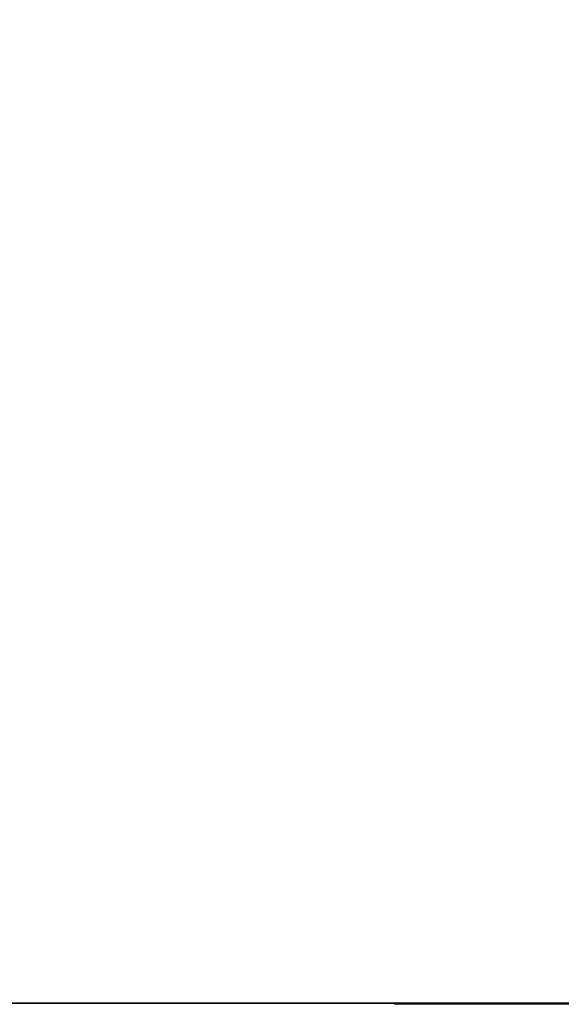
# Model space of a CAD drawing. Header units: millimetres. Extents: x -20851 to -17632, y 368 to 3070.
# Tile 29 of 256: x -19289 to -18780, y 368 to 1294. Entities that reach past the tile are written whole.
import ezdxf

# ---------------------------------------------------------------- set-up
doc = ezdxf.new("R2010")
doc.units = ezdxf.units.MM
for name, color, linetype, lineweight in [('A-FLOR', 192, 'Continuous', 25), ('A-GENM', 13, 'Continuous', 18), ('M-EQPM', 50, 'Continuous', 18)]:
    doc.layers.add(name, color=color, linetype=linetype, lineweight=lineweight)

# ---------------------------------------------------------------- blocks, each defined once
blk = doc.blocks.new('Logo_Geometry_SD_3Dx10- - Mur_horizontal-1137753-3D GeiniaSet Tek cas 3')
at = {"layer": 'M-EQPM'}
mesh = blk.add_polyface(dxfattribs=at)
corners = [(0, 1, 99.66), (58.5, 1, 57.16), (65.5, 1, 64.16), (14.06, 1, 101.53), (8.54, 1, 105.91), (4.32, 1, 111.55), (1.68, 1, 118.08), (0.79, 1, 125.07), (1.73, 1, 132.06), (4.22, 1, 141.38), (84.44, 1, 83.1), (91.5, 1, 90.16), (27.21, 1, 136.87), (21.68, 1, 141.25), (17.46, 1, 146.89), (14.82, 1, 153.42), (13.94, 1, 160.41), (14.87, 1, 167.4), (17.37, 1, 176.72), (110.44, 1, 109.1), (116.02, 1, 114.68), (113.59, 1, 124.8), (113.77, 1, 135.21), (116.53, 1, 145.24), (121.72, 1, 154.27), (128.99, 1, 161.71), (137.89, 1, 167.11), (147.86, 1, 170.11), (158.26, 1, 170.54), (168.43, 1, 168.35), (177.74, 1, 163.69), (185.6, 1, 156.86), (191.49, 1, 148.28), (216.27, 1, 143.47), (195.85, 1, 125.07), (199.95, 1, 102.48), (198.43, 1, 79.58), (191.36, 1, 57.74), (179.17, 1, 38.28), (162.6, 1, 22.39), (142.66, 1, 11.02), (115.7, 1, 2.79), (87.65, 1, 0), (59.59, 1, 2.77), (35.82, 1, 6.16), (12.37, 1, 11.38), (38.75, 1, 37.75), (13.3, 1, 56.24), (7.66, 1, 62.9), (3.46, 1, 70.55), (0.87, 1, 78.89), (0, 1, 87.58), (158.46, 1, 141.75), (158.72, 1, 139.73), (159.5, 1, 137.85), (160.74, 1, 136.23), (162.36, 1, 134.99), (164.24, 1, 134.21), (166.26, 1, 133.95), (168.28, 1, 134.21), (170.16, 1, 134.99), (171.77, 1, 136.23), (173.01, 1, 137.85), (173.79, 1, 139.73), (174.06, 1, 141.75), (173.79, 1, 143.77), (173.01, 1, 145.65), (171.77, 1, 147.26), (170.16, 1, 148.5), (168.28, 1, 149.28), (166.26, 1, 149.55), (164.24, 1, 149.28), (162.36, 1, 148.5), (160.74, 1, 147.26), (159.5, 1, 145.65), (158.72, 1, 143.77)]
mesh.append_faces([[corners[k] for k in face] for face in [(17, 14, 15, 16)]], dxfattribs={"vtx0": -1})
mesh.append_faces([[corners[k] for k in face] for face in [(47, 1, 46), (57, 20, 56), (20, 37, 19), (65, 32, 64), (63, 34, 62), (72, 28, 71)]], dxfattribs={"vtx0": -1, "vtx1": -1})
mesh.append_faces([[corners[k] for k in face] for face in [(39, 11, 19)]], dxfattribs={"vtx0": -1, "vtx1": -1, "vtx2": -1})
mesh.append_faces([[corners[k] for k in face] for face in [(2, 10, 41, 42)]], dxfattribs={"vtx0": -1, "vtx1": -1, "vtx3": -1})
mesh.append_faces([[corners[k] for k in face] for face in [(1, 49, 50), (10, 2, 3, 9), (11, 39, 40, 10), (19, 11, 12, 18), (20, 55, 56), (34, 60, 61), (25, 75, 52, 24), (26, 74, 75, 25), (20, 54, 55), (27, 73, 74, 26), (73, 27, 28, 72), (34, 61, 62), (29, 70, 71, 28), (31, 66, 67, 30), (30, 68, 69), (30, 67, 68)]], dxfattribs={"vtx0": -1, "vtx2": -1})
mesh.append_faces([[corners[k] for k in face] for face in [(1, 47, 48, 49), (8, 4, 5, 6), (54, 20, 21, 22)]], dxfattribs={"vtx0": -1, "vtx3": -1})
mesh.append_faces([[corners[k] for k in face] for face in [(7, 8, 6)]], dxfattribs={"vtx1": -1})
mesh.append_faces([[corners[k] for k in face] for face in [(40, 41, 10), (38, 39, 19, 37), (57, 58, 36), (13, 14, 17), (63, 64, 32)]], dxfattribs={"vtx1": -1, "vtx2": -1})
mesh.append_faces([[corners[k] for k in face] for face in [(43, 44, 46, 1), (36, 37, 20, 57)]], dxfattribs={"vtx1": -1, "vtx2": -1, "vtx3": -1})
mesh.append_faces([[corners[k] for k in face] for face in [(42, 43, 1, 2), (3, 4, 8, 9), (35, 36, 58, 59), (34, 35, 59, 60), (12, 13, 17, 18), (22, 23, 53, 54), (52, 53, 23, 24), (65, 66, 31, 32), (69, 70, 29, 30)]], dxfattribs={"vtx1": -1, "vtx3": -1})
mesh.append_faces([[corners[k] for k in face] for face in [(44, 45, 46), (51, 0, 1, 50)]], dxfattribs={"vtx2": -1})
mesh.append_faces([[corners[k] for k in face] for face in [(32, 33, 34, 63)]], dxfattribs={"vtx2": -1, "vtx3": -1})
mesh = blk.add_polyface(dxfattribs=at)
corners = [(0, 0, 87.58), (0, 0, 99.66), (0, 1, 99.66), (0, 1, 87.58)]
mesh.append_faces([[corners[k] for k in face] for face in [(3, 0, 1, 2)]])
mesh = blk.add_polyface(dxfattribs=at)
corners = [(13.3, 0, 56.24), (7.66, 0, 62.9), (3.46, 0, 70.55), (0.87, 0, 78.89), (0, 0, 87.58), (0, 1, 87.58), (0.87, 1, 78.89), (3.46, 1, 70.55), (7.66, 1, 62.9), (13.3, 1, 56.24)]
mesh.append_faces([[corners[k] for k in face] for face in [(5, 6, 3, 4), (0, 1, 8, 9)]], dxfattribs={"vtx1": -1})
mesh.append_faces([[corners[k] for k in face] for face in [(2, 3, 6, 7), (7, 8, 1, 2)]], dxfattribs={"vtx1": -1, "vtx3": -1})
mesh = blk.add_polyface(dxfattribs=at)
corners = [(0, 0, 99.66), (58.5, 0, 57.16), (58.5, 1, 57.16), (0, 1, 99.66)]
mesh.append_faces([[corners[k] for k in face] for face in [(3, 0, 1, 2)]])
mesh = blk.add_polyface(dxfattribs=at)
corners = [(14.06, 0, 101.53), (8.54, 0, 105.91), (4.32, 0, 111.55), (1.68, 0, 118.08), (0.79, 0, 125.07), (1.73, 0, 132.06), (1.73, 1, 132.06), (0.79, 1, 125.07), (1.68, 1, 118.08), (4.32, 1, 111.55), (8.54, 1, 105.91), (14.06, 1, 101.53)]
mesh.append_faces([[corners[k] for k in face] for face in [(6, 7, 4, 5)]], dxfattribs={"vtx1": -1})
mesh.append_faces([[corners[k] for k in face] for face in [(7, 8, 3, 4), (2, 3, 8, 9), (9, 10, 1, 2)]], dxfattribs={"vtx1": -1, "vtx3": -1})
mesh.append_faces([[corners[k] for k in face] for face in [(10, 11, 0, 1)]], dxfattribs={"vtx3": -1})
mesh = blk.add_polyface(dxfattribs=at)
corners = [(1.73, 0, 132.06), (4.22, 0, 141.38), (4.22, 1, 141.38), (1.73, 1, 132.06)]
mesh.append_faces([[corners[k] for k in face] for face in [(0, 1, 2, 3)]])
mesh = blk.add_polyface(dxfattribs=at)
corners = [(4.22, 0, 141.38), (84.44, 0, 83.1), (84.44, 1, 83.1), (4.22, 1, 141.38)]
mesh.append_faces([[corners[k] for k in face] for face in [(0, 1, 2, 3)]])
mesh = blk.add_polyface(dxfattribs=at)
corners = [(12.37, 0, 11.38), (38.75, 0, 37.75), (38.75, 1, 37.75), (12.37, 1, 11.38)]
mesh.append_faces([[corners[k] for k in face] for face in [(0, 1, 2, 3)]])
mesh = blk.add_polyface(dxfattribs=at)
corners = [(59.59, 0, 2.77), (35.82, 0, 6.16), (12.37, 0, 11.38), (12.37, 1, 11.38), (35.82, 1, 6.16), (59.59, 1, 2.77)]
mesh.append_faces([[corners[k] for k in face] for face in [(5, 0, 1, 4)]], dxfattribs={"vtx2": -1})
mesh.append_faces([[corners[k] for k in face] for face in [(1, 2, 3, 4)]], dxfattribs={"vtx3": -1})
mesh = blk.add_polyface(dxfattribs=at)
corners = [(38.75, 0, 37.75), (13.3, 0, 56.24), (13.3, 1, 56.24), (38.75, 1, 37.75)]
mesh.append_faces([[corners[k] for k in face] for face in [(0, 1, 2, 3)]])
mesh = blk.add_polyface(dxfattribs=at)
corners = [(27.21, 0, 136.87), (21.68, 0, 141.25), (17.46, 0, 146.89), (14.82, 0, 153.42), (13.94, 0, 160.41), (14.87, 0, 167.4), (14.87, 1, 167.4), (13.94, 1, 160.41), (14.82, 1, 153.42), (17.46, 1, 146.89), (21.68, 1, 141.25), (27.21, 1, 136.87)]
mesh.append_faces([[corners[k] for k in face] for face in [(6, 7, 4, 5)]], dxfattribs={"vtx1": -1})
mesh.append_faces([[corners[k] for k in face] for face in [(7, 8, 3, 4), (2, 3, 8, 9), (9, 10, 1, 2)]], dxfattribs={"vtx1": -1, "vtx3": -1})
mesh.append_faces([[corners[k] for k in face] for face in [(10, 11, 0, 1)]], dxfattribs={"vtx3": -1})
mesh = blk.add_polyface(dxfattribs=at)
corners = [(65.5, 0, 64.16), (14.06, 0, 101.53), (14.06, 1, 101.53), (65.5, 1, 64.16)]
mesh.append_faces([[corners[k] for k in face] for face in [(0, 1, 2, 3)]])
mesh = blk.add_polyface(dxfattribs=at)
corners = [(14.87, 0, 167.4), (17.37, 0, 176.72), (17.37, 1, 176.72), (14.87, 1, 167.4)]
mesh.append_faces([[corners[k] for k in face] for face in [(0, 1, 2, 3)]])
mesh = blk.add_polyface(dxfattribs=at)
corners = [(17.37, 0, 176.72), (110.44, 0, 109.1), (110.44, 1, 109.1), (17.37, 1, 176.72)]
mesh.append_faces([[corners[k] for k in face] for face in [(3, 0, 1, 2)]])
mesh = blk.add_polyface(dxfattribs=at)
corners = [(91.5, 0, 90.16), (27.21, 0, 136.87), (27.21, 1, 136.87), (91.5, 1, 90.16)]
mesh.append_faces([[corners[k] for k in face] for face in [(0, 1, 2, 3)]])
mesh = blk.add_polyface(dxfattribs=at)
corners = [(58.5, 0, 57.16), (65.5, 0, 64.16), (65.5, 1, 64.16), (58.5, 1, 57.16)]
mesh.append_faces([[corners[k] for k in face] for face in [(0, 1, 2, 3)]])
mesh = blk.add_polyface(dxfattribs=at)
corners = [(142.66, 0, 11.02), (115.7, 0, 2.79), (87.65, 0, 0), (59.59, 0, 2.77), (59.59, 1, 2.77), (87.65, 1, 0), (115.7, 1, 2.79), (142.66, 1, 11.02)]
mesh.append_faces([[corners[k] for k in face] for face in [(4, 5, 2, 3)]], dxfattribs={"vtx1": -1})
mesh.append_faces([[corners[k] for k in face] for face in [(1, 2, 5, 6)]], dxfattribs={"vtx1": -1, "vtx3": -1})
mesh.append_faces([[corners[k] for k in face] for face in [(6, 7, 0, 1)]], dxfattribs={"vtx3": -1})
mesh = blk.add_polyface(dxfattribs=at)
corners = [(84.44, 0, 83.1), (91.5, 0, 90.16), (91.5, 1, 90.16), (84.44, 1, 83.1)]
mesh.append_faces([[corners[k] for k in face] for face in [(3, 0, 1, 2)]])
mesh = blk.add_polyface(dxfattribs=at)
corners = [(110.44, 0, 109.1), (116.02, 0, 114.68), (116.02, 1, 114.68), (110.44, 1, 109.1)]
mesh.append_faces([[corners[k] for k in face] for face in [(0, 1, 2, 3)]])
mesh = blk.add_polyface(dxfattribs=at)
corners = [(116.02, 0, 114.68), (113.59, 0, 124.8), (113.77, 0, 135.21), (116.53, 0, 145.24), (121.72, 0, 154.27), (128.99, 0, 161.71), (137.89, 0, 167.11), (147.86, 0, 170.11), (158.26, 0, 170.54), (168.43, 0, 168.35), (177.74, 0, 163.69), (185.6, 0, 156.86), (191.49, 0, 148.28), (191.49, 1, 148.28), (185.6, 1, 156.86), (177.74, 1, 163.69), (168.43, 1, 168.35), (158.26, 1, 170.54), (147.86, 1, 170.11), (137.89, 1, 167.11), (128.99, 1, 161.71), (121.72, 1, 154.27), (116.53, 1, 145.24), (113.77, 1, 135.21), (113.59, 1, 124.8), (116.02, 1, 114.68)]
mesh.append_faces([[corners[k] for k in face] for face in [(13, 14, 11, 12), (0, 1, 24, 25)]], dxfattribs={"vtx1": -1})
mesh.append_faces([[corners[k] for k in face] for face in [(14, 15, 10, 11), (16, 17, 8, 9), (15, 16, 9, 10), (17, 18, 7, 8), (6, 7, 18, 19), (19, 20, 5, 6), (20, 21, 4, 5), (22, 23, 2, 3), (21, 22, 3, 4), (23, 24, 1, 2)]], dxfattribs={"vtx1": -1, "vtx3": -1})
mesh = blk.add_polyface(dxfattribs=at)
corners = [(195.85, 0, 125.07), (199.95, 0, 102.48), (198.43, 0, 79.58), (191.36, 0, 57.74), (179.17, 0, 38.28), (162.6, 0, 22.39), (142.66, 0, 11.02), (142.66, 1, 11.02), (162.6, 1, 22.39), (179.17, 1, 38.28), (191.36, 1, 57.74), (198.43, 1, 79.58), (199.95, 1, 102.48), (195.85, 1, 125.07)]
mesh.append_faces([[corners[k] for k in face] for face in [(7, 8, 5, 6), (0, 1, 12, 13)]], dxfattribs={"vtx1": -1})
mesh.append_faces([[corners[k] for k in face] for face in [(8, 9, 4, 5), (3, 4, 9, 10), (10, 11, 2, 3), (11, 12, 1, 2)]], dxfattribs={"vtx1": -1, "vtx3": -1})
mesh = blk.add_polyface(dxfattribs=at)
corners = [(0, 0, 99.66), (0, 0, 87.58), (0.87, 0, 78.89), (3.46, 0, 70.55), (7.66, 0, 62.9), (13.3, 0, 56.24), (38.75, 0, 37.75), (12.37, 0, 11.38), (35.82, 0, 6.16), (59.59, 0, 2.77), (87.65, 0, 0), (115.7, 0, 2.79), (142.66, 0, 11.02), (162.6, 0, 22.39), (179.17, 0, 38.28), (191.36, 0, 57.74), (198.43, 0, 79.58), (199.95, 0, 102.48), (195.85, 0, 125.07), (216.27, 0, 143.47), (191.49, 0, 148.28), (185.6, 0, 156.86), (177.74, 0, 163.69), (168.43, 0, 168.35), (158.26, 0, 170.54), (147.86, 0, 170.11), (137.89, 0, 167.11), (128.99, 0, 161.71), (121.72, 0, 154.27), (116.53, 0, 145.24), (113.77, 0, 135.21), (113.59, 0, 124.8), (116.02, 0, 114.68), (110.44, 0, 109.1), (17.37, 0, 176.72), (14.87, 0, 167.4), (13.94, 0, 160.41), (14.82, 0, 153.42), (17.46, 0, 146.89), (21.68, 0, 141.25), (27.21, 0, 136.87), (91.5, 0, 90.16), (84.44, 0, 83.1), (4.22, 0, 141.38), (1.73, 0, 132.06), (0.79, 0, 125.07), (1.68, 0, 118.08), (4.32, 0, 111.55), (8.54, 0, 105.91), (14.06, 0, 101.53), (65.5, 0, 64.16), (58.5, 0, 57.16), (158.46, 0, 141.75), (158.72, 0, 143.77), (159.5, 0, 145.65), (160.74, 0, 147.26), (162.36, 0, 148.5), (164.24, 0, 149.28), (166.26, 0, 149.55), (168.28, 0, 149.28), (170.16, 0, 148.5), (171.77, 0, 147.26), (173.01, 0, 145.65), (173.79, 0, 143.77), (174.06, 0, 141.75), (173.79, 0, 139.73), (173.01, 0, 137.85), (171.77, 0, 136.23), (170.16, 0, 134.99), (168.28, 0, 134.21), (166.26, 0, 133.95), (164.24, 0, 134.21), (162.36, 0, 134.99), (160.74, 0, 136.23), (159.5, 0, 137.85), (158.72, 0, 139.73)]
mesh.append_faces([[corners[k] for k in face] for face in [(62, 21, 61), (72, 32, 71), (68, 18, 67), (42, 12, 41)]], dxfattribs={"vtx0": -1, "vtx1": -1})
mesh.append_faces([[corners[k] for k in face] for face in [(13, 33, 41, 12)]], dxfattribs={"vtx0": -1, "vtx1": -1, "vtx2": -1})
mesh.append_faces([[corners[k] for k in face] for face in [(51, 6, 9, 10), (42, 50, 11, 12)]], dxfattribs={"vtx0": -1, "vtx1": -1, "vtx3": -1})
mesh.append_faces([[corners[k] for k in face] for face in [(55, 24, 25, 54), (53, 26, 27, 52), (54, 25, 26, 53), (49, 43, 44, 48), (32, 73, 74, 31), (23, 58, 59, 22), (61, 21, 22, 60), (24, 56, 57), (20, 64, 65), (18, 65, 66), (21, 62, 63), (18, 66, 67), (24, 55, 56), (32, 72, 73), (70, 16, 17), (33, 40, 41)]], dxfattribs={"vtx0": -1, "vtx2": -1})
mesh.append_faces([[corners[k] for k in face] for face in [(16, 70, 71, 32)]], dxfattribs={"vtx0": -1, "vtx2": -1, "vtx3": -1})
mesh.append_faces([[corners[k] for k in face] for face in [(52, 27, 28, 29), (44, 46, 47, 48), (51, 3, 4, 5)]], dxfattribs={"vtx0": -1, "vtx3": -1})
mesh.append_faces([[corners[k] for k in face] for face in [(8, 9, 6, 7), (45, 46, 44)]], dxfattribs={"vtx1": -1})
mesh.append_faces([[corners[k] for k in face] for face in [(34, 35, 40, 33), (39, 40, 35, 38), (59, 60, 22), (5, 6, 51), (2, 3, 51), (68, 69, 18), (14, 15, 33, 13)]], dxfattribs={"vtx1": -1, "vtx2": -1})
mesh.append_faces([[corners[k] for k in face] for face in [(75, 52, 29, 30), (74, 75, 30, 31), (23, 24, 57, 58), (20, 21, 63, 64), (49, 50, 42, 43), (50, 51, 10, 11), (69, 70, 17, 18), (15, 16, 32, 33)]], dxfattribs={"vtx1": -1, "vtx3": -1})
mesh.append_faces([[corners[k] for k in face] for face in [(18, 19, 20, 65)]], dxfattribs={"vtx2": -1, "vtx3": -1})
mesh.append_faces([[corners[k] for k in face] for face in [(35, 36, 37, 38), (51, 0, 1, 2)]], dxfattribs={"vtx3": -1})

msp = doc.modelspace()

# ---------------------------------------------------------------- block references
at = {"layer": 'A-GENM'}
msp.add_blockref('Logo_Geometry_SD_3Dx10- - Mur_horizontal-1137753-3D GeiniaSet Tek cas 3', (-18937.04, 368.05, -209.62), dxfattribs=at)

# ---------------------------------------------------------------- meshes
at = {"layer": 'A-FLOR'}
mesh = msp.add_polyface(dxfattribs=at)
corners = [(-20615.54, 369.03, -250), (-20615.54, 2868.53, -250), (-17632.09, 2868.53, -250), (-17632.09, 369.03, -250), (-19796.3, 2816.89, -250), (-19798, 2829.83, -250), (-19803, 2841.89, -250), (-19810.94, 2852.24, -250), (-19821.3, 2860.19, -250), (-19833.36, 2865.18, -250), (-19846.3, 2866.89, -250), (-19859.24, 2865.18, -250), (-19871.3, 2860.19, -250), (-19881.65, 2852.24, -250), (-19889.6, 2841.89, -250), (-19894.59, 2829.83, -250), (-19896.3, 2816.89, -250), (-19894.59, 2803.95, -250), (-19889.6, 2791.89, -250), (-19881.65, 2781.53, -250), (-19871.3, 2773.59, -250), (-19859.24, 2768.59, -250), (-19846.3, 2766.89, -250), (-19833.36, 2768.59, -250), (-19821.3, 2773.59, -250), (-19810.94, 2781.53, -250), (-19803, 2791.89, -250), (-19798, 2803.95, -250)]
mesh.append_faces([[corners[k] for k in face] for face in [(13, 1, 12), (8, 2, 7)]], dxfattribs={"vtx0": -1, "vtx1": -1})
mesh.append_faces([[corners[k] for k in face] for face in [(0, 21, 22), (0, 22, 23), (1, 17, 18), (1, 19, 20), (1, 18, 19), (24, 3, 0, 23), (3, 24, 25, 2), (2, 26, 27), (2, 25, 26), (2, 27, 4), (1, 13, 14), (1, 10, 11), (2, 8, 9), (10, 1, 2), (2, 4, 5)]], dxfattribs={"vtx0": -1, "vtx2": -1})
mesh.append_faces([[corners[k] for k in face] for face in [(15, 16, 1), (14, 15, 1), (11, 12, 1), (16, 17, 1), (6, 7, 2), (5, 6, 2), (9, 10, 2)]], dxfattribs={"vtx1": -1, "vtx2": -1})
mesh.append_faces([[corners[k] for k in face] for face in [(20, 21, 0, 1)]], dxfattribs={"vtx1": -1, "vtx3": -1})
mesh = msp.add_polyface(dxfattribs=at)
corners = [(-20615.54, 369.03), (-17632.09, 369.03), (-17632.09, 2868.53), (-20615.54, 2868.53), (-19796.3, 2816.89), (-19798, 2803.95), (-19803, 2791.89), (-19810.94, 2781.53), (-19821.3, 2773.59), (-19833.36, 2768.59), (-19846.3, 2766.89), (-19859.24, 2768.59), (-19871.3, 2773.59), (-19881.65, 2781.53), (-19889.6, 2791.89), (-19894.59, 2803.95), (-19896.3, 2816.89), (-19894.59, 2829.83), (-19889.6, 2841.89), (-19881.65, 2852.24), (-19871.3, 2860.19), (-19859.24, 2865.18), (-19846.3, 2866.89), (-19833.36, 2865.18), (-19821.3, 2860.19), (-19810.94, 2852.24), (-19803, 2841.89), (-19798, 2829.83)]
mesh.append_faces([[corners[k] for k in face] for face in [(20, 3, 19), (4, 2, 27), (15, 3, 14), (14, 3, 13), (12, 0, 11), (6, 2, 5), (5, 2, 4)]], dxfattribs={"vtx0": -1, "vtx1": -1})
mesh.append_faces([[corners[k] for k in face] for face in [(3, 20, 21), (3, 21, 22), (3, 15, 16), (2, 22, 23), (22, 2, 3), (2, 23, 24), (0, 9, 10), (2, 6, 7, 1), (1, 7, 8)]], dxfattribs={"vtx0": -1, "vtx2": -1})
mesh.append_faces([[corners[k] for k in face] for face in [(16, 17, 3), (18, 19, 3), (17, 18, 3), (24, 25, 2), (26, 27, 2), (25, 26, 2), (10, 11, 0)]], dxfattribs={"vtx1": -1, "vtx2": -1})
mesh.append_faces([[corners[k] for k in face] for face in [(12, 13, 3, 0), (8, 9, 0, 1)]], dxfattribs={"vtx1": -1, "vtx3": -1})
mesh = msp.add_polyface(dxfattribs=at)
corners = [(-20615.54, 369.03, -250), (-17632.09, 369.03, -250), (-17632.09, 369.03), (-20615.54, 369.03)]
mesh.append_faces([[corners[k] for k in face] for face in [(0, 1, 2, 3)]])

doc.saveas('drawing.dxf')
